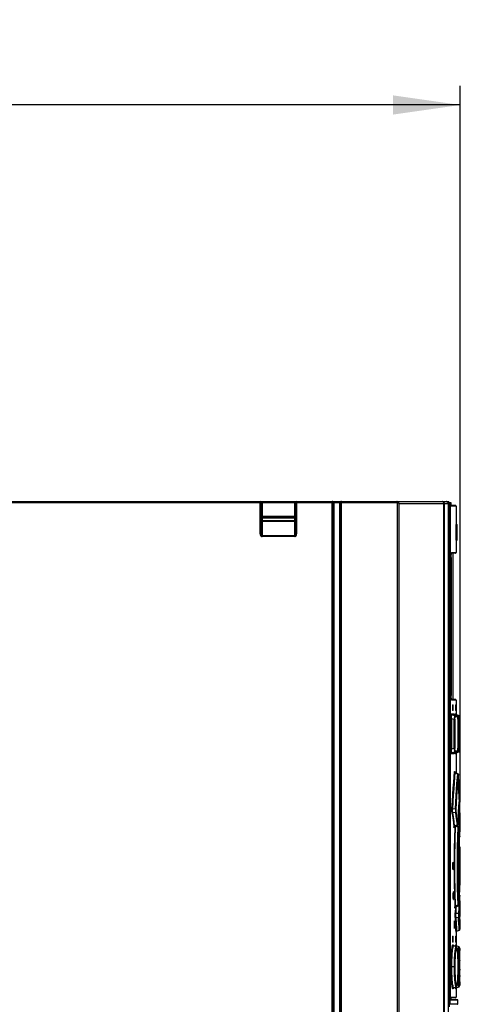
# Model space of a CAD drawing. Extents: x 0 to 420, y 0 to 297.
# Tile 14 of 37: x 175 to 198, y 184 to 236. Entities that reach past the tile are written whole.
import ezdxf

# ---------------------------------------------------------------- set-up
doc = ezdxf.new("R2010")
doc.units = 0
doc.header["$LTSCALE"] = 23.1
doc.layers.get('0').update_dxf_attribs({"linetype": 'CONTINUOUS'})
doc.styles.get("Standard").update_dxf_attribs({"font": 'txt', "width": 0.8})
doc.dimstyles.get("Standard").update_dxf_attribs({"dimtxt": 2.5, "dimasz": 2.5, "dimexe": 1.25, "dimexo": 0.625, "dimtad": 1, "dimcen": 2.5, "dimazin": 3, "dimtfac": 1, "dimtmove": 0, "dimatfit": 3})

# ---------------------------------------------------------------- blocks, each defined once
blk = doc.blocks.new('_FILLED')
at = {"color": 0, "linetype": 'BYBLOCK'}
blk.add_solid([(0, 0), (-1, 0.143), (-1, -0.143)], dxfattribs=at)
blk = doc.blocks.new('*D9')
at = {"color": 2, "linetype": 'CONTINUOUS'}
for p, q in [((148.196, 217.892), (148.196, 232.137)), ((197.796, 194.867), (197.796, 232.137)), ((148.196, 231.137), (172.996, 231.137)), ((197.796, 231.137), (172.996, 231.137))]:
    blk.add_line(p, q, dxfattribs=at)
at = {"color": 2, "linetype": 'CONTINUOUS', "xscale": 3.5, "yscale": 3.5, "zscale": 3.5, "rotation": 180}
blk.add_blockref('_FILLED', (148.196, 231.137), dxfattribs=at)
at = {"color": 2, "linetype": 'CONTINUOUS', "xscale": 3.5, "yscale": 3.5, "zscale": 3.5}
blk.add_blockref('_FILLED', (197.796, 231.137), dxfattribs=at)
at = {"color": 5, "linetype": 'CONTINUOUS', "width": 0.8}
blk.add_text('248', height=3.5, dxfattribs=at).set_placement((167.889, 232.012))

msp = doc.modelspace()

# ---------------------------------------------------------------- linework, layer by layer
at = {"color": 7, "linetype": 'CONTINUOUS'}
for p, q in [((148.95, 210.507), (197.195, 210.507)), ((197.195, 210.467), (197.195, 210.507)), ((187.436, 208.828), (187.436, 210.457)), ((189.236, 210.457), (189.236, 208.828)), ((191.176, 140.557), (191.176, 210.457)), ((191.576, 210.457), (191.576, 140.557)), ((196.946, 141.028), (196.946, 210.407)), ((197.173, 210.407), (197.173, 141.028)), ((197.195, 210.467), (197.308, 210.467)), ((197.241, 184.225), (197.241, 210.467)), ((197.285, 184.577), (197.285, 210.467)), ((197.538, 210.307), (197.285, 210.307)), ((197.308, 210.467), (197.308, 210.307)), ((197.578, 210.267), (197.578, 209.307)), ((189.186, 209.707), (187.486, 209.707)), ((197.57, 209.307), (197.57, 208.507)), ((197.57, 209.307), (197.628, 209.307)), ((197.628, 208.507), (197.628, 209.307)), ((197.57, 208.507), (197.628, 208.507)), ((197.578, 208.507), (197.578, 207.857)), ((197.324, 207.597), (197.324, 200.418)), ((197.538, 207.817), (197.336, 207.817)), ((197.428, 200.217), (197.428, 207.817)), ((197.538, 200.217), (197.336, 200.217)), ((197.384, 199.897), (197.384, 199.677)), ((197.388, 199.937), (197.421, 199.937)), ((197.404, 199.897), (197.404, 199.677)), ((197.424, 199.677), (197.424, 199.897)), ((197.552, 199.897), (197.552, 199.677)), ((197.553, 199.937), (197.564, 199.937)), ((197.565, 199.677), (197.565, 199.897)), ((197.578, 200.177), (197.578, 199.451)), ((197.366, 199.413), (197.508, 199.413)), ((197.492, 199.369), (197.366, 199.413)), ((197.421, 199.637), (197.388, 199.637)), ((197.474, 199.447), (197.474, 199.447)), ((197.627, 199.368), (197.508, 199.413)), ((197.564, 199.637), (197.553, 199.637)), ((197.568, 199.413), (197.615, 199.413)), ((197.691, 199.369), (197.568, 199.413)), ((197.735, 199.369), (197.615, 199.413)), ((197.775, 199.302), (197.775, 199.307)), ((197.775, 199.296), (197.775, 199.302)), ((197.775, 199.285), (197.775, 199.296)), ((197.776, 199.264), (197.775, 199.285)), ((197.776, 199.215), (197.776, 199.264)), ((197.674, 199.184), (197.674, 197.677)), ((197.776, 199.215), (197.776, 197.674)), ((197.366, 197.442), (197.492, 197.486)), ((197.508, 197.442), (197.366, 197.442)), ((197.474, 197.408), (197.474, 197.407)), ((197.627, 197.486), (197.508, 197.442)), ((197.568, 197.442), (197.691, 197.486)), ((197.615, 197.442), (197.568, 197.442)), ((197.576, 197.392), (197.576, 197.394)), ((197.578, 197.403), (197.578, 196.397)), ((197.611, 197.44), (197.615, 197.442)), ((197.735, 197.486), (197.615, 197.442)), ((197.775, 197.549), (197.775, 197.559)), ((197.776, 197.61), (197.776, 197.674)), ((197.776, 197.58), (197.776, 197.61)), ((197.67, 196.35), (197.536, 196.419)), ((197.705, 196.266), (197.705, 196.273)), ((197.716, 195.882), (197.705, 196.266)), ((197.726, 195.494), (197.716, 195.882)), ((197.735, 195.116), (197.726, 195.494)), ((197.738, 194.889), (197.727, 194.893)), ((197.734, 195.014), (197.735, 195.025)), ((197.734, 195.01), (197.734, 195.014)), ((197.735, 195.099), (197.735, 195.116)), ((197.778, 194.326), (197.778, 194.829)), ((197.501, 193.61), (197.634, 193.675)), ((197.689, 193.613), (197.603, 193.66)), ((197.67, 193.749), (197.671, 193.756)), ((197.671, 193.756), (197.671, 193.766)), ((197.776, 193.856), (197.776, 193.827)), ((197.776, 193.787), (197.778, 193.787)), ((197.778, 193.787), (197.778, 193.362)), ((197.722, 193.545), (197.721, 193.556)), ((197.722, 193.539), (197.722, 193.545)), ((197.735, 193.227), (197.722, 193.539)), ((197.747, 192.905), (197.735, 193.227)), ((197.77, 193.089), (197.775, 193.274)), ((197.77, 193.086), (197.77, 193.089)), ((197.77, 193.084), (197.77, 193.087)), ((197.775, 193.269), (197.778, 193.36)), ((197.756, 192.589), (197.747, 192.905)), ((197.757, 192.577), (197.756, 192.589)), ((197.769, 193.082), (197.77, 193.085)), ((197.769, 193.08), (197.769, 193.083)), ((197.769, 193.076), (197.769, 193.078)), ((197.753, 192.251), (197.757, 192.511)), ((197.778, 192.533), (197.778, 190.562)), ((197.412, 191.747), (197.41, 191.744)), ((197.713, 191.65), (197.713, 191.445)), ((197.733, 192.007), (197.733, 192.026)), ((197.733, 191.087), (197.733, 192.007)), ((197.733, 191.069), (197.733, 191.087)), ((197.434, 190.206), (197.431, 190.203)), ((197.756, 190.507), (197.757, 190.518)), ((197.756, 190.504), (197.756, 190.507)), ((197.722, 189.555), (197.735, 189.868)), ((197.77, 190.008), (197.77, 190.01)), ((197.77, 190.002), (197.77, 190.008)), ((197.778, 189.734), (197.77, 190.002)), ((197.77, 189.99), (197.77, 190.002)), ((197.778, 189.732), (197.778, 189.307)), ((197.551, 189.406), (197.689, 189.481)), ((197.776, 189.307), (197.778, 189.307)), ((197.776, 189.307), (197.776, 189.302)), ((197.776, 189.267), (197.776, 189.239)), ((197.778, 188.767), (197.777, 188.932)), ((197.778, 188.767), (197.778, 188.265)), ((197.578, 188.105), (197.578, 187.406)), ((197.617, 188.162), (197.738, 188.206)), ((197.394, 187.857), (197.394, 187.637)), ((197.398, 187.897), (197.43, 187.897)), ((197.43, 187.597), (197.398, 187.597)), ((197.413, 187.857), (197.413, 187.637)), ((197.433, 187.637), (197.433, 187.857)), ((197.552, 187.857), (197.552, 187.637)), ((197.554, 187.897), (197.564, 187.897)), ((197.564, 187.597), (197.554, 187.597)), ((197.565, 187.637), (197.565, 187.857)), ((197.577, 187.348), (197.456, 187.392)), ((197.72, 187.349), (197.599, 187.393)), ((197.769, 187.19), (197.768, 187.215)), ((197.77, 187.161), (197.769, 187.19)), ((197.771, 187.127), (197.77, 187.161)), ((197.772, 187.066), (197.771, 187.127)), ((197.773, 186.993), (197.772, 187.066)), ((197.774, 186.872), (197.773, 186.993)), ((197.678, 186.653), (197.675, 186.754)), ((197.68, 186.543), (197.678, 186.653)), ((197.681, 186.423), (197.68, 186.543)), ((197.776, 186.639), (197.774, 186.872)), ((197.776, 186.139), (197.776, 186.639)), ((197.678, 185.96), (197.68, 186.071)), ((197.68, 186.071), (197.681, 186.191)), ((197.681, 186.307), (197.681, 186.423)), ((197.681, 186.191), (197.681, 186.307)), ((197.775, 185.801), (197.776, 186.139)), ((197.769, 185.436), (197.77, 185.463)), ((197.769, 185.413), (197.769, 185.436)), ((197.77, 185.463), (197.771, 185.51)), ((197.771, 185.51), (197.772, 185.567)), ((197.772, 185.567), (197.774, 185.658)), ((197.774, 185.658), (197.775, 185.801)), ((197.456, 185.222), (197.577, 185.266)), ((197.578, 185.208), (197.578, 184.727)), ((197.599, 185.222), (197.72, 185.266)), ((197.538, 184.687), (197.285, 184.687)), ((197.65, 184.597), (197.285, 184.597)), ((197.308, 184.687), (197.308, 184.597)), ((197.67, 184.377), (197.67, 184.577))]:
    msp.add_line(p, q, dxfattribs=at)
at = {"color": 9, "linetype": 'CONTINUOUS'}
for p, q in [((187.386, 208.828), (187.386, 210.507)), ((187.486, 210.507), (187.486, 208.687)), ((189.186, 208.687), (189.186, 210.507)), ((189.286, 210.507), (189.286, 208.828)), ((191.126, 140.507), (191.126, 210.507)), ((191.144, 210.506), (191.126, 210.507)), ((191.161, 210.504), (191.144, 210.506)), ((191.176, 210.501), (191.161, 210.504)), ((191.591, 210.504), (191.576, 210.501)), ((191.608, 210.506), (191.591, 210.504)), ((191.626, 210.507), (191.608, 210.506)), ((191.626, 140.507), (191.626, 210.507)), ((194.497, 210.457), (194.497, 210.507)), ((194.508, 210.456), (194.519, 210.505)), ((196.867, 210.506), (196.851, 210.507)), ((197.136, 210.484), (197.136, 210.507)), ((197.184, 141.028), (197.184, 210.507)), ((148.95, 210.457), (194.497, 210.457)), ((191.226, 210.457), (191.226, 140.557)), ((191.526, 140.557), (191.526, 210.457)), ((194.508, 210.456), (194.508, 141.049)), ((194.606, 210.407), (194.606, 141.028)), ((194.606, 210.407), (197.172, 210.407)), ((196.946, 210.407), (196.946, 210.407)), ((196.957, 210.422), (196.958, 210.407)), ((196.958, 210.407), (196.958, 141.028)), ((197.171, 210.423), (197.172, 210.407)), ((197.258, 210.467), (197.258, 184.377)), ((197.578, 210.267), (197.285, 210.267)), ((197.288, 210.467), (197.288, 210.307)), ((187.436, 209.757), (189.236, 209.757)), ((187.436, 209.657), (189.236, 209.657)), ((187.436, 209.528), (189.236, 209.528)), ((187.486, 209.493), (189.186, 209.493)), ((197.621, 209.307), (197.621, 208.507)), ((187.386, 208.828), (187.436, 208.828)), ((189.186, 208.722), (187.486, 208.722)), ((189.186, 208.687), (187.486, 208.687)), ((189.236, 208.828), (189.286, 208.828)), ((197.324, 207.597), (197.325, 207.633)), ((197.324, 207.597), (197.324, 207.597)), ((197.325, 207.677), (197.327, 207.705)), ((197.325, 207.648), (197.325, 207.677)), ((197.327, 207.718), (197.328, 207.733)), ((197.328, 207.733), (197.329, 207.75)), ((197.329, 207.75), (197.331, 207.772)), ((197.332, 207.781), (197.333, 207.789)), ((197.333, 207.789), (197.334, 207.808)), ((197.343, 207.837), (197.34, 207.834)), ((197.348, 207.857), (197.343, 207.837)), ((197.348, 207.857), (197.578, 207.857)), ((197.324, 200.421), (197.324, 200.437)), ((197.324, 200.437), (197.324, 200.437)), ((197.324, 200.418), (197.324, 200.421)), ((197.325, 200.358), (197.325, 200.385)), ((197.326, 200.343), (197.325, 200.358)), ((197.327, 200.327), (197.326, 200.343)), ((197.329, 200.285), (197.327, 200.314)), ((197.33, 200.269), (197.329, 200.285)), ((197.331, 200.258), (197.33, 200.269)), ((197.334, 200.227), (197.332, 200.249)), ((197.337, 200.215), (197.334, 200.227)), ((197.341, 200.19), (197.338, 200.21)), ((197.34, 200.2), (197.343, 200.197)), ((197.348, 200.177), (197.341, 200.19)), ((197.343, 200.197), (197.348, 200.177)), ((197.578, 200.177), (197.348, 200.177)), ((197.424, 199.897), (197.404, 199.897)), ((197.565, 199.897), (197.552, 199.897)), ((197.303, 199.233), (197.303, 197.621)), ((197.303, 199.233), (197.342, 199.233)), ((197.327, 199.469), (197.468, 199.469)), ((197.342, 199.233), (197.342, 197.621)), ((197.342, 199.233), (197.48, 199.185)), ((197.404, 199.677), (197.424, 199.677)), ((197.468, 199.469), (197.473, 199.445)), ((197.468, 199.469), (197.473, 199.457)), ((197.473, 199.457), (197.475, 199.445)), ((197.473, 199.445), (197.487, 199.426)), ((197.487, 199.426), (197.508, 199.413)), ((197.626, 199.369), (197.492, 199.369)), ((197.508, 199.413), (197.508, 199.413)), ((197.528, 199.469), (197.575, 199.469)), ((197.666, 199.312), (197.532, 199.312)), ((197.552, 199.677), (197.565, 199.677)), ((197.575, 199.469), (197.576, 199.457)), ((197.575, 199.469), (197.58, 199.445)), ((197.58, 199.445), (197.594, 199.426)), ((197.594, 199.426), (197.615, 199.413)), ((197.615, 199.413), (197.615, 199.413)), ((197.627, 199.369), (197.626, 199.369)), ((197.735, 199.369), (197.691, 199.369)), ((197.775, 199.312), (197.73, 199.312)), ((197.735, 199.369), (197.735, 199.369)), ((197.77, 199.336), (197.775, 199.312)), ((197.775, 199.293), (197.775, 199.289)), ((197.776, 199.232), (197.776, 199.215)), ((197.48, 197.669), (197.48, 199.185)), ((197.48, 199.185), (197.519, 199.185)), ((197.519, 199.185), (197.519, 197.669)), ((197.674, 199.201), (197.674, 199.178)), ((197.674, 199.187), (197.685, 199.183)), ((197.674, 199.178), (197.674, 199.178)), ((197.685, 197.672), (197.685, 199.183)), ((197.685, 199.183), (197.725, 199.183)), ((197.725, 199.183), (197.725, 197.672)), ((197.342, 197.621), (197.303, 197.621)), ((197.468, 197.385), (197.327, 197.385)), ((197.48, 197.669), (197.342, 197.621)), ((197.473, 197.409), (197.468, 197.385)), ((197.487, 197.429), (197.473, 197.409)), ((197.519, 197.669), (197.48, 197.669)), ((197.508, 197.442), (197.487, 197.429)), ((197.492, 197.486), (197.626, 197.486)), ((197.508, 197.442), (197.508, 197.442)), ((197.575, 197.385), (197.528, 197.385)), ((197.532, 197.542), (197.666, 197.542)), ((197.58, 197.409), (197.575, 197.385)), ((197.576, 197.397), (197.575, 197.385)), ((197.615, 197.442), (197.615, 197.442)), ((197.626, 197.486), (197.627, 197.486)), ((197.674, 197.677), (197.674, 197.677)), ((197.685, 197.672), (197.674, 197.668)), ((197.725, 197.672), (197.685, 197.672)), ((197.691, 197.486), (197.735, 197.486)), ((197.73, 197.542), (197.775, 197.542)), ((197.756, 197.499), (197.735, 197.486)), ((197.735, 197.486), (197.735, 197.486)), ((197.77, 197.519), (197.756, 197.499)), ((197.775, 197.542), (197.77, 197.519)), ((197.776, 197.579), (197.775, 197.562)), ((197.776, 197.621), (197.776, 197.61)), ((197.537, 196.396), (197.661, 196.333)), ((197.622, 195.845), (197.661, 196.333)), ((197.705, 196.258), (197.705, 196.273)), ((197.705, 196.258), (197.705, 196.259)), ((197.578, 195.216), (197.622, 195.845)), ((197.538, 194.532), (197.578, 195.216)), ((197.726, 195.496), (197.726, 195.494)), ((197.714, 194.667), (197.691, 194.219)), ((197.711, 194.375), (197.725, 194.639)), ((197.734, 195.01), (197.714, 194.667)), ((197.725, 194.639), (197.737, 194.861)), ((197.734, 195.014), (197.734, 195.01)), ((197.734, 195.014), (197.734, 195.014)), ((197.735, 195.117), (197.735, 195.116)), ((197.735, 195.117), (197.735, 195.116)), ((197.737, 194.861), (197.738, 194.889)), ((197.764, 194.588), (197.776, 194.805)), ((197.776, 194.805), (197.778, 194.832)), ((197.538, 194.532), (197.403, 194.515)), ((197.409, 194.337), (197.541, 194.353)), ((197.611, 194.18), (197.58, 194.401)), ((197.691, 194.219), (197.671, 193.766)), ((197.703, 194.211), (197.69, 194.211)), ((197.703, 194.211), (197.711, 194.375)), ((197.743, 194.166), (197.751, 194.328)), ((197.751, 194.328), (197.764, 194.588)), ((197.477, 193.649), (197.475, 193.602)), ((197.625, 193.691), (197.501, 193.63)), ((197.552, 193.635), (197.677, 193.564)), ((197.671, 193.766), (197.67, 193.743)), ((197.671, 193.763), (197.671, 193.766)), ((197.682, 194.016), (197.703, 194.015)), ((197.717, 193.531), (197.718, 193.552)), ((197.721, 193.555), (197.722, 193.537)), ((197.722, 193.537), (197.722, 193.539)), ((197.735, 193.227), (197.735, 193.221)), ((197.77, 193.093), (197.77, 193.094)), ((197.77, 193.085), (197.77, 193.094)), ((197.778, 193.354), (197.777, 193.337)), ((197.778, 193.362), (197.778, 193.36)), ((197.747, 192.905), (197.747, 192.905)), ((197.756, 192.591), (197.756, 192.589)), ((197.753, 192.251), (197.753, 192.223)), ((197.757, 192.496), (197.757, 192.499)), ((197.757, 192.496), (197.757, 192.495)), ((197.771, 192.005), (197.773, 192.201)), ((197.773, 192.201), (197.776, 192.42)), ((197.776, 192.42), (197.778, 192.532)), ((197.733, 192.007), (197.729, 192.007)), ((197.769, 191.547), (197.77, 191.782)), ((197.77, 191.782), (197.771, 192.005)), ((197.729, 191.087), (197.733, 191.087)), ((197.749, 191.547), (197.769, 191.547)), ((197.749, 191.26), (197.749, 191.237)), ((197.77, 191.313), (197.769, 191.547)), ((197.771, 191.09), (197.77, 191.313)), ((197.773, 190.894), (197.771, 191.09)), ((197.757, 190.584), (197.757, 190.599)), ((197.757, 190.599), (197.757, 190.598)), ((197.775, 190.737), (197.773, 190.894)), ((197.778, 190.562), (197.775, 190.737)), ((197.756, 190.505), (197.747, 190.189)), ((197.756, 190.505), (197.756, 190.507)), ((197.756, 190.505), (197.756, 190.504)), ((197.677, 189.53), (197.552, 189.46)), ((197.677, 189.53), (197.665, 189.94)), ((197.717, 189.515), (197.713, 189.396)), ((197.718, 189.543), (197.717, 189.564)), ((197.722, 189.558), (197.721, 189.539)), ((197.722, 189.555), (197.722, 189.558)), ((197.735, 189.873), (197.735, 189.868)), ((197.769, 190.007), (197.768, 189.99)), ((197.769, 190.011), (197.769, 190.007)), ((197.77, 190), (197.77, 190.01)), ((197.77, 190), (197.77, 190.002)), ((197.778, 189.734), (197.778, 189.732)), ((197.515, 189.383), (197.512, 189.425)), ((197.547, 189.404), (197.537, 189.115)), ((197.703, 189.08), (197.577, 189.075)), ((197.713, 189.396), (197.703, 189.08)), ((197.577, 188.881), (197.703, 188.884)), ((197.751, 188.768), (197.743, 188.928)), ((197.758, 188.627), (197.751, 188.768)), ((197.769, 188.411), (197.758, 188.627)), ((197.617, 188.162), (197.608, 188.308)), ((197.738, 188.206), (197.73, 188.357)), ((197.778, 188.262), (197.769, 188.411)), ((197.433, 187.857), (197.413, 187.857)), ((197.413, 187.637), (197.433, 187.637)), ((197.565, 187.857), (197.552, 187.857)), ((197.552, 187.637), (197.565, 187.637)), ((197.429, 187.432), (197.437, 187.404)), ((197.564, 187.432), (197.565, 187.427)), ((197.589, 187.342), (197.59, 187.351)), ((197.771, 187.127), (197.771, 187.117)), ((197.674, 186.764), (197.675, 186.754)), ((197.679, 186.599), (197.679, 186.541)), ((197.776, 186.655), (197.776, 186.639)), ((197.53, 186.307), (197.315, 186.307)), ((197.679, 186.015), (197.677, 185.958)), ((197.679, 186.072), (197.68, 186.071)), ((197.681, 186.424), (197.681, 186.423)), ((197.681, 186.359), (197.681, 186.307)), ((197.726, 186.307), (197.681, 186.307)), ((197.681, 186.191), (197.681, 186.189)), ((197.776, 186.189), (197.776, 186.139)), ((197.675, 185.86), (197.674, 185.85)), ((197.771, 185.496), (197.77, 185.463)), ((197.772, 185.528), (197.771, 185.51)), ((197.772, 185.569), (197.772, 185.567)), ((197.775, 185.849), (197.775, 185.801)), ((197.589, 185.267), (197.589, 185.272)), ((197.285, 184.727), (197.578, 184.727)), ((197.67, 184.577), (197.285, 184.577)), ((197.288, 184.687), (197.288, 184.597)), ((197.258, 184.377), (197.67, 184.377))]:
    msp.add_line(p, q, dxfattribs=at)
for points in [[(191.226, 210.457), (191.225, 210.462), (191.224, 210.467), (191.221, 210.472), (191.217, 210.478), (191.212, 210.483), (191.205, 210.488), (191.197, 210.493), (191.187, 210.497), (191.176, 210.501)], [(191.576, 210.501), (191.565, 210.497), (191.555, 210.493), (191.547, 210.488), (191.54, 210.483), (191.535, 210.478), (191.531, 210.472), (191.528, 210.467), (191.526, 210.462), (191.526, 210.457)], [(194.519, 210.505), (194.508, 210.507), (194.497, 210.507)], [(194.606, 210.407), (194.603, 210.423), (194.597, 210.438), (194.59, 210.453), (194.581, 210.466), (194.57, 210.477), (194.558, 210.487), (194.546, 210.495), (194.532, 210.501), (194.519, 210.505)], [(196.854, 210.507), (196.872, 210.506), (196.888, 210.502), (196.904, 210.495), (196.918, 210.486), (196.93, 210.476), (196.94, 210.464), (196.948, 210.45), (196.954, 210.436), (196.957, 210.422)], [(196.942, 210.436), (196.937, 210.45), (196.93, 210.463), (196.92, 210.475), (196.909, 210.486), (196.897, 210.495), (196.882, 210.502), (196.867, 210.506)], [(197.072, 210.507), (197.088, 210.506), (197.103, 210.502), (197.118, 210.496), (197.131, 210.488), (197.143, 210.478), (197.153, 210.466), (197.162, 210.453), (197.168, 210.438), (197.171, 210.423)], [(194.508, 210.456), (194.502, 210.457), (194.497, 210.457)], [(194.606, 210.407), (194.601, 210.415), (194.594, 210.423), (194.585, 210.43), (194.574, 210.436), (194.562, 210.442), (194.55, 210.447), (194.536, 210.451), (194.522, 210.454), (194.508, 210.456)], [(196.946, 210.407), (196.945, 210.422), (196.942, 210.436)], [(187.486, 209.493), (187.476, 209.493), (187.467, 209.495), (187.458, 209.499), (187.451, 209.503), (187.444, 209.508), (187.44, 209.514), (187.437, 209.521), (187.436, 209.528)], [(189.236, 209.528), (189.235, 209.521), (189.232, 209.514), (189.228, 209.508), (189.221, 209.503), (189.214, 209.499), (189.205, 209.495), (189.196, 209.493), (189.186, 209.493)], [(187.386, 208.828), (187.388, 208.802), (187.392, 208.778), (187.4, 208.757), (187.409, 208.738), (187.419, 208.723), (187.43, 208.71), (187.442, 208.701), (187.454, 208.694), (187.465, 208.69), (187.476, 208.687), (187.486, 208.687)], [(187.436, 208.828), (187.437, 208.809), (187.439, 208.791), (187.443, 208.774), (187.447, 208.761), (187.453, 208.749), (187.458, 208.74), (187.464, 208.733), (187.47, 208.728), (187.475, 208.724), (187.481, 208.722), (187.486, 208.722)], [(189.186, 208.722), (189.191, 208.722), (189.196, 208.724), (189.202, 208.728), (189.208, 208.733), (189.214, 208.74), (189.219, 208.749), (189.225, 208.761), (189.229, 208.774), (189.233, 208.791), (189.235, 208.809), (189.236, 208.828)], [(189.186, 208.687), (189.196, 208.687), (189.207, 208.69), (189.218, 208.694), (189.23, 208.701), (189.241, 208.71), (189.253, 208.723), (189.263, 208.738), (189.272, 208.757), (189.28, 208.778), (189.284, 208.802), (189.286, 208.828)], [(197.334, 207.808), (197.341, 207.845), (197.348, 207.857)], [(197.303, 199.233), (197.304, 199.31), (197.308, 199.375), (197.313, 199.426), (197.319, 199.458), (197.327, 199.469)], [(197.366, 199.413), (197.346, 199.426), (197.332, 199.445), (197.327, 199.469)], [(197.342, 199.233), (197.34, 199.267), (197.339, 199.298), (197.34, 199.327), (197.341, 199.351), (197.344, 199.372), (197.348, 199.39), (197.353, 199.403), (197.359, 199.411), (197.366, 199.413)], [(197.492, 199.369), (197.493, 199.357), (197.491, 199.331), (197.488, 199.29), (197.485, 199.241), (197.48, 199.185)], [(197.532, 199.312), (197.527, 199.336), (197.513, 199.356), (197.492, 199.369)], [(197.519, 199.185), (197.52, 199.236), (197.523, 199.276), (197.527, 199.302), (197.532, 199.312)], [(197.521, 199.408), (197.522, 199.425), (197.525, 199.458), (197.528, 199.469)], [(197.568, 199.413), (197.547, 199.425), (197.533, 199.445), (197.528, 199.469)], [(197.558, 199.394), (197.56, 199.406), (197.568, 199.413)], [(197.626, 199.369), (197.647, 199.356), (197.661, 199.336), (197.666, 199.312)], [(197.666, 199.312), (197.669, 199.302), (197.672, 199.274), (197.673, 199.231), (197.674, 199.216)], [(197.691, 199.369), (197.693, 199.358), (197.694, 199.331), (197.693, 199.29), (197.69, 199.24), (197.685, 199.183)], [(197.73, 199.312), (197.725, 199.336), (197.712, 199.356), (197.691, 199.369)], [(197.725, 199.183), (197.725, 199.235), (197.726, 199.276), (197.728, 199.303), (197.73, 199.312)], [(197.735, 199.369), (197.756, 199.356), (197.77, 199.336)], [(197.775, 199.312), (197.775, 199.302), (197.775, 199.296)], [(197.776, 199.275), (197.776, 199.274), (197.776, 199.264)], [(197.327, 197.385), (197.319, 197.397), (197.313, 197.431), (197.308, 197.483), (197.304, 197.548), (197.303, 197.621)], [(197.327, 197.385), (197.332, 197.409), (197.345, 197.429), (197.366, 197.442)], [(197.366, 197.442), (197.359, 197.444), (197.353, 197.452), (197.348, 197.465), (197.344, 197.482), (197.341, 197.503), (197.34, 197.528), (197.339, 197.556), (197.34, 197.587), (197.342, 197.621)], [(197.475, 197.409), (197.473, 197.397), (197.468, 197.385)], [(197.48, 197.669), (197.485, 197.612), (197.489, 197.562), (197.491, 197.523), (197.493, 197.497), (197.492, 197.486)], [(197.492, 197.486), (197.513, 197.499), (197.527, 197.518), (197.532, 197.542)], [(197.532, 197.542), (197.526, 197.553), (197.522, 197.58), (197.52, 197.62), (197.519, 197.669)], [(197.528, 197.385), (197.525, 197.397), (197.522, 197.431), (197.521, 197.447)], [(197.528, 197.385), (197.533, 197.409), (197.547, 197.429), (197.568, 197.442)], [(197.568, 197.442), (197.56, 197.45), (197.558, 197.46)], [(197.615, 197.442), (197.594, 197.429), (197.58, 197.409)], [(197.666, 197.542), (197.661, 197.519), (197.647, 197.499), (197.626, 197.486)], [(197.674, 197.677), (197.673, 197.623), (197.672, 197.58), (197.669, 197.552), (197.666, 197.542)], [(197.685, 197.672), (197.69, 197.614), (197.693, 197.563), (197.694, 197.523), (197.693, 197.496), (197.691, 197.486)], [(197.691, 197.486), (197.711, 197.498), (197.725, 197.518), (197.73, 197.542)], [(197.73, 197.542), (197.728, 197.552), (197.726, 197.58), (197.725, 197.621), (197.725, 197.672)], [(197.775, 197.559), (197.775, 197.552), (197.775, 197.542)], [(197.364, 194.543), (197.385, 194.918), (197.407, 195.273), (197.431, 195.606), (197.454, 195.913), (197.476, 196.193), (197.498, 196.444)], [(197.403, 194.515), (197.424, 194.887), (197.447, 195.238), (197.47, 195.567), (197.493, 195.871), (197.516, 196.148), (197.537, 196.396)], [(197.498, 196.444), (197.501, 196.467), (197.504, 196.471), (197.507, 196.455)], [(197.498, 196.444), (197.503, 196.424), (197.517, 196.407), (197.537, 196.396)], [(197.507, 196.455), (197.509, 196.422), (197.511, 196.373)], [(197.537, 196.396), (197.535, 196.415), (197.536, 196.419)], [(197.578, 194.503), (197.617, 195.173), (197.661, 195.798), (197.7, 196.285)], [(197.67, 196.35), (197.668, 196.349), (197.661, 196.333)], [(197.661, 196.333), (197.681, 196.322), (197.694, 196.305), (197.7, 196.285)], [(197.705, 196.279), (197.704, 196.281), (197.703, 196.295), (197.701, 196.296), (197.7, 196.285)], [(197.736, 195.086), (197.735, 195.088), (197.735, 195.099)], [(197.735, 195.048), (197.735, 195.06), (197.735, 195.06)], [(197.735, 195.025), (197.735, 195.034), (197.735, 195.036)], [(197.369, 194.289), (197.365, 194.328), (197.362, 194.376), (197.361, 194.432), (197.361, 194.489), (197.364, 194.543)], [(197.403, 194.515), (197.383, 194.522), (197.369, 194.532), (197.364, 194.543)], [(197.369, 194.289), (197.375, 194.308), (197.388, 194.325), (197.409, 194.337)], [(197.369, 194.289), (197.403, 194.053), (197.434, 193.817), (197.462, 193.582)], [(197.409, 194.337), (197.403, 194.351), (197.399, 194.368), (197.396, 194.386), (197.394, 194.406), (197.394, 194.426), (197.394, 194.447), (197.396, 194.469), (197.399, 194.492), (197.403, 194.515)], [(197.501, 193.63), (197.473, 193.866), (197.442, 194.101), (197.409, 194.337)], [(197.538, 194.532), (197.542, 194.483), (197.544, 194.433), (197.544, 194.388), (197.541, 194.353)], [(197.578, 194.503), (197.572, 194.515), (197.558, 194.525), (197.538, 194.532)], [(197.541, 194.353), (197.56, 194.364), (197.574, 194.381), (197.58, 194.401)], [(197.541, 194.353), (197.571, 194.132), (197.6, 193.912), (197.625, 193.691)], [(197.58, 194.401), (197.578, 194.421), (197.577, 194.447), (197.577, 194.475), (197.578, 194.503)], [(197.664, 193.739), (197.639, 193.96), (197.611, 194.18)], [(197.743, 194.166), (197.738, 194.185), (197.724, 194.201), (197.703, 194.211)], [(197.703, 194.211), (197.709, 194.167), (197.711, 194.115), (197.709, 194.062), (197.703, 194.015)], [(197.743, 194.054), (197.742, 194.082), (197.742, 194.113), (197.742, 194.142), (197.743, 194.166)], [(197.501, 193.63), (197.481, 193.619), (197.467, 193.602), (197.462, 193.582)], [(197.475, 193.602), (197.472, 193.571), (197.469, 193.557), (197.465, 193.561), (197.462, 193.582)], [(197.51, 193.615), (197.504, 193.423), (197.495, 193.161), (197.488, 192.885), (197.482, 192.598), (197.477, 192.304), (197.474, 192.004), (197.472, 191.701), (197.472, 191.396), (197.474, 191.091), (197.477, 190.791), (197.482, 190.497), (197.488, 190.211), (197.495, 189.935), (197.504, 189.672), (197.512, 189.425)], [(197.501, 193.61), (197.5, 193.612), (197.501, 193.63)], [(197.552, 189.46), (197.543, 189.703), (197.535, 189.962), (197.527, 190.233), (197.521, 190.514), (197.517, 190.803), (197.513, 191.098), (197.512, 191.396), (197.512, 191.696), (197.513, 191.995), (197.517, 192.29), (197.521, 192.579), (197.527, 192.861), (197.535, 193.133), (197.543, 193.392), (197.552, 193.635)], [(197.664, 193.739), (197.659, 193.72), (197.646, 193.703), (197.625, 193.691)], [(197.625, 193.691), (197.632, 193.676), (197.634, 193.675)], [(197.67, 193.743), (197.668, 193.731), (197.666, 193.73), (197.664, 193.739)], [(197.689, 193.613), (197.688, 193.613), (197.685, 193.598), (197.677, 193.564)], [(197.703, 194.015), (197.723, 194.024), (197.737, 194.038), (197.743, 194.054)], [(197.703, 194.015), (197.713, 193.698), (197.717, 193.579)], [(197.768, 193.105), (197.761, 193.421), (197.753, 193.738), (197.743, 194.054)], [(197.65, 192.519), (197.662, 193.073), (197.677, 193.564)], [(197.677, 193.564), (197.697, 193.556), (197.711, 193.545), (197.717, 193.531)], [(197.717, 189.564), (197.704, 189.979), (197.693, 190.431), (197.685, 190.94), (197.682, 191.448), (197.683, 191.975), (197.69, 192.493), (197.702, 193.041), (197.717, 193.531)], [(197.718, 193.552), (197.719, 193.561), (197.721, 193.555)], [(197.768, 193.105), (197.763, 193.088), (197.75, 193.074), (197.741, 193.071)], [(197.768, 193.105), (197.769, 193.087), (197.769, 193.083)], [(197.665, 189.94), (197.654, 190.392), (197.646, 190.914), (197.642, 191.438), (197.644, 191.984), (197.65, 192.519)], [(197.757, 192.552), (197.757, 192.562), (197.757, 192.565)], [(197.757, 192.525), (197.757, 192.528), (197.757, 192.538)], [(197.757, 190.531), (197.757, 190.533), (197.757, 190.568), (197.757, 190.571)], [(197.741, 190.024), (197.749, 190.02), (197.763, 190.007), (197.768, 189.99)], [(197.717, 189.564), (197.711, 189.55), (197.697, 189.538), (197.677, 189.53)], [(197.677, 189.53), (197.684, 189.501), (197.688, 189.485), (197.689, 189.481)], [(197.721, 189.539), (197.719, 189.534), (197.718, 189.543)], [(197.743, 189.04), (197.753, 189.357), (197.761, 189.673), (197.768, 189.99)], [(197.552, 189.46), (197.532, 189.452), (197.518, 189.439), (197.512, 189.425)], [(197.523, 189.373), (197.52, 189.354), (197.517, 189.358), (197.515, 189.383)], [(197.538, 188.837), (197.536, 188.886), (197.535, 188.943), (197.535, 189.005), (197.536, 189.063), (197.537, 189.115)], [(197.577, 189.075), (197.556, 189.084), (197.543, 189.098), (197.537, 189.115)], [(197.551, 189.406), (197.549, 189.407), (197.549, 189.413), (197.549, 189.423), (197.55, 189.439), (197.552, 189.46)], [(197.577, 188.881), (197.573, 188.899), (197.57, 188.92), (197.568, 188.942), (197.566, 188.964), (197.566, 188.986), (197.567, 189.009), (197.569, 189.031), (197.572, 189.054), (197.577, 189.075)], [(197.577, 189.075), (197.588, 189.412), (197.589, 189.427)], [(197.703, 189.08), (197.709, 189.032), (197.711, 188.978), (197.709, 188.926), (197.703, 188.884)], [(197.743, 189.04), (197.737, 189.057), (197.724, 189.07), (197.703, 189.08)], [(197.743, 188.928), (197.742, 188.954), (197.742, 188.983), (197.742, 189.013), (197.743, 189.04)], [(197.538, 188.837), (197.543, 188.855), (197.557, 188.87), (197.577, 188.881)], [(197.578, 188.106), (197.569, 188.253), (197.555, 188.503), (197.538, 188.837)], [(197.608, 188.308), (197.594, 188.553), (197.577, 188.881)], [(197.703, 188.884), (197.724, 188.894), (197.737, 188.909), (197.743, 188.928)], [(197.73, 188.357), (197.718, 188.576), (197.711, 188.72), (197.703, 188.884)], [(197.315, 186.307), (197.316, 186.438), (197.318, 186.567), (197.322, 186.694), (197.327, 186.816), (197.333, 186.932), (197.34, 187.039), (197.349, 187.136), (197.358, 187.221), (197.367, 187.295), (197.378, 187.355), (197.388, 187.401), (197.399, 187.432), (197.409, 187.447), (197.419, 187.447), (197.429, 187.432)], [(197.354, 186.307), (197.355, 186.434), (197.357, 186.558), (197.361, 186.678), (197.366, 186.793), (197.372, 186.903), (197.379, 187.004), (197.388, 187.096), (197.397, 187.178), (197.407, 187.247), (197.417, 187.304), (197.427, 187.347), (197.438, 187.377), (197.448, 187.391), (197.456, 187.392)], [(197.491, 186.307), (197.492, 186.433), (197.494, 186.556), (197.497, 186.675), (197.502, 186.79), (197.507, 186.898), (197.514, 186.997), (197.521, 187.086), (197.53, 187.163), (197.538, 187.228), (197.547, 187.28), (197.557, 187.318), (197.566, 187.341), (197.575, 187.349), (197.577, 187.348)], [(197.541, 186.764), (197.547, 186.865), (197.553, 186.96), (197.561, 187.044), (197.569, 187.117), (197.578, 187.179), (197.587, 187.228), (197.596, 187.263), (197.605, 187.285), (197.615, 187.292), (197.624, 187.285), (197.632, 187.264), (197.64, 187.229), (197.648, 187.179), (197.655, 187.117), (197.661, 187.044), (197.666, 186.96), (197.671, 186.866), (197.672, 186.845)], [(197.546, 187.359), (197.55, 187.401), (197.554, 187.432), (197.558, 187.447), (197.561, 187.447), (197.564, 187.432)], [(197.59, 187.351), (197.597, 187.391), (197.599, 187.393)], [(197.691, 186.791), (197.693, 186.899), (197.696, 186.998), (197.699, 187.087), (197.703, 187.164), (197.706, 187.229), (197.71, 187.281), (197.713, 187.318), (197.717, 187.341), (197.72, 187.349)], [(197.726, 186.307), (197.726, 186.425), (197.727, 186.542), (197.728, 186.656), (197.73, 186.765), (197.733, 186.867), (197.736, 186.961), (197.739, 187.045), (197.742, 187.118), (197.746, 187.18), (197.749, 187.229), (197.753, 187.264), (197.756, 187.285), (197.759, 187.292), (197.762, 187.285), (197.765, 187.264), (197.767, 187.229), (197.768, 187.215)], [(197.769, 187.203), (197.769, 187.179), (197.77, 187.161)], [(197.53, 186.307), (197.531, 186.425), (197.533, 186.541), (197.536, 186.655), (197.541, 186.764)], [(197.676, 186.705), (197.677, 186.655), (197.678, 186.653)], [(197.686, 186.307), (197.686, 186.433), (197.687, 186.556), (197.689, 186.676), (197.691, 186.791)], [(197.437, 185.21), (197.429, 185.183), (197.419, 185.167), (197.409, 185.167), (197.399, 185.183), (197.388, 185.214), (197.378, 185.259), (197.367, 185.32), (197.358, 185.393), (197.349, 185.479), (197.34, 185.576), (197.333, 185.682), (197.327, 185.798), (197.322, 185.92), (197.318, 186.048), (197.316, 186.177), (197.315, 186.307)], [(197.456, 185.222), (197.448, 185.224), (197.438, 185.239), (197.427, 185.268), (197.417, 185.311), (197.407, 185.368), (197.397, 185.438), (197.388, 185.519), (197.379, 185.611), (197.372, 185.712), (197.366, 185.82), (197.361, 185.936), (197.357, 186.057), (197.355, 186.181), (197.354, 186.307)], [(197.577, 185.266), (197.575, 185.266), (197.566, 185.274), (197.557, 185.296), (197.548, 185.334), (197.538, 185.385), (197.53, 185.45), (197.522, 185.528), (197.514, 185.617), (197.507, 185.716), (197.502, 185.823), (197.497, 185.938), (197.494, 186.057), (197.492, 186.181), (197.491, 186.307)], [(197.547, 185.75), (197.541, 185.851), (197.536, 185.96), (197.533, 186.074), (197.531, 186.191), (197.53, 186.307)], [(197.693, 185.715), (197.691, 185.822), (197.689, 185.937), (197.687, 186.057), (197.686, 186.181), (197.686, 186.307)], [(197.768, 185.402), (197.767, 185.385), (197.765, 185.35), (197.762, 185.329), (197.759, 185.322), (197.756, 185.329), (197.753, 185.351), (197.749, 185.386), (197.746, 185.436), (197.742, 185.498), (197.739, 185.571), (197.736, 185.655), (197.733, 185.749), (197.73, 185.851), (197.728, 185.96), (197.727, 186.074), (197.726, 186.19), (197.726, 186.307)], [(197.672, 185.769), (197.671, 185.748), (197.666, 185.654), (197.661, 185.57), (197.655, 185.497), (197.648, 185.435), (197.64, 185.386), (197.632, 185.35), (197.623, 185.329), (197.614, 185.322), (197.605, 185.33), (197.596, 185.351), (197.587, 185.386), (197.578, 185.436), (197.569, 185.498), (197.561, 185.571), (197.553, 185.656), (197.547, 185.75)], [(197.72, 185.266), (197.717, 185.273), (197.713, 185.296), (197.71, 185.333), (197.706, 185.385), (197.703, 185.45), (197.699, 185.527), (197.696, 185.616), (197.693, 185.715)], [(197.769, 185.436), (197.769, 185.434), (197.769, 185.413)], [(197.565, 185.187), (197.564, 185.183), (197.561, 185.167), (197.558, 185.167), (197.554, 185.183), (197.55, 185.213), (197.546, 185.255)], [(197.599, 185.222), (197.597, 185.224), (197.593, 185.238), (197.589, 185.267)]]:
    msp.add_lwpolyline(points, dxfattribs=at)
at = {"color": 7, "linetype": 'CONTINUOUS'}
for points in [[(196.946, 210.407), (196.945, 210.424), (196.941, 210.439), (196.935, 210.454), (196.927, 210.468), (196.916, 210.481), (196.903, 210.491), (196.888, 210.499), (196.872, 210.505), (196.856, 210.507), (196.851, 210.507)], [(197.173, 210.407), (197.172, 210.41), (197.171, 210.427), (197.166, 210.443), (197.159, 210.458), (197.149, 210.472), (197.136, 210.484), (197.123, 210.494), (197.107, 210.501), (197.091, 210.506), (197.072, 210.507)], [(197.324, 207.597), (197.324, 207.617), (197.325, 207.633), (197.325, 207.648), (197.325, 207.663), (197.326, 207.678), (197.326, 207.692), (197.327, 207.705), (197.327, 207.718), (197.328, 207.73), (197.329, 207.741), (197.329, 207.752), (197.33, 207.763), (197.331, 207.772), (197.332, 207.781), (197.333, 207.789), (197.333, 207.797), (197.334, 207.804), (197.335, 207.81), (197.336, 207.816), (197.337, 207.821), (197.338, 207.825), (197.339, 207.829), (197.339, 207.832), (197.34, 207.834), (197.34, 207.836), (197.34, 207.836)], [(197.34, 200.199), (197.34, 200.199), (197.34, 200.199), (197.34, 200.201), (197.339, 200.203), (197.338, 200.206), (197.338, 200.21), (197.337, 200.215), (197.336, 200.22), (197.335, 200.227), (197.334, 200.233), (197.333, 200.241), (197.332, 200.249), (197.331, 200.258), (197.33, 200.268), (197.33, 200.278), (197.329, 200.289), (197.328, 200.301), (197.327, 200.314), (197.327, 200.327), (197.326, 200.34), (197.326, 200.355), (197.325, 200.37), (197.325, 200.385), (197.325, 200.401), (197.324, 200.418)], [(197.388, 199.937), (197.386, 199.932), (197.385, 199.917), (197.384, 199.897)], [(197.404, 199.897), (197.403, 199.917), (197.402, 199.932), (197.401, 199.937)], [(197.424, 199.897), (197.423, 199.917), (197.422, 199.932), (197.421, 199.937)], [(197.553, 199.937), (197.552, 199.932), (197.552, 199.917), (197.552, 199.897)], [(197.565, 199.897), (197.565, 199.917), (197.564, 199.932), (197.564, 199.937)], [(197.384, 199.677), (197.385, 199.657), (197.386, 199.643), (197.388, 199.637)], [(197.401, 199.637), (197.402, 199.643), (197.403, 199.658), (197.404, 199.677)], [(197.421, 199.637), (197.422, 199.643), (197.423, 199.657), (197.424, 199.677)], [(197.508, 199.413), (197.499, 199.417), (197.491, 199.423), (197.484, 199.429), (197.48, 199.435), (197.477, 199.44), (197.475, 199.444), (197.474, 199.446), (197.474, 199.447)], [(197.552, 199.677), (197.552, 199.657), (197.552, 199.643), (197.553, 199.637)], [(197.564, 199.637), (197.564, 199.643), (197.565, 199.657), (197.565, 199.677)], [(197.578, 199.451), (197.577, 199.456), (197.576, 199.459), (197.576, 199.461), (197.576, 199.462), (197.576, 199.463), (197.576, 199.463)], [(197.615, 199.413), (197.609, 199.415), (197.602, 199.419), (197.596, 199.424), (197.59, 199.429), (197.586, 199.435), (197.583, 199.44), (197.58, 199.446), (197.578, 199.451)], [(197.663, 199.332), (197.66, 199.339), (197.656, 199.346), (197.65, 199.353), (197.643, 199.36), (197.634, 199.366), (197.627, 199.369)], [(197.667, 199.32), (197.665, 199.326), (197.663, 199.332)], [(197.67, 199.294), (197.67, 199.302), (197.669, 199.308), (197.668, 199.314), (197.667, 199.32)], [(197.674, 199.184), (197.674, 199.201), (197.674, 199.216), (197.673, 199.23), (197.673, 199.243), (197.673, 199.256), (197.672, 199.267), (197.672, 199.277), (197.671, 199.286), (197.67, 199.294)], [(197.772, 199.331), (197.77, 199.335), (197.768, 199.34), (197.765, 199.345), (197.762, 199.349), (197.758, 199.354), (197.754, 199.358), (197.749, 199.362), (197.743, 199.365), (197.737, 199.368), (197.735, 199.369)], [(197.774, 199.319), (197.774, 199.323), (197.773, 199.326), (197.772, 199.331)], [(197.775, 199.307), (197.775, 199.309), (197.775, 199.311), (197.775, 199.313), (197.775, 199.315), (197.775, 199.317), (197.774, 199.319)], [(197.474, 197.407), (197.474, 197.409), (197.475, 197.411), (197.477, 197.415), (197.48, 197.42), (197.485, 197.426), (197.491, 197.432), (197.499, 197.438), (197.508, 197.442)], [(197.576, 197.394), (197.576, 197.396), (197.577, 197.399), (197.578, 197.403)], [(197.578, 197.403), (197.579, 197.407), (197.581, 197.412), (197.584, 197.417), (197.588, 197.423), (197.593, 197.428), (197.598, 197.432), (197.604, 197.436), (197.611, 197.44)], [(197.578, 197.403), (197.58, 197.408), (197.582, 197.413), (197.585, 197.418), (197.589, 197.423), (197.593, 197.428), (197.598, 197.433), (197.604, 197.437), (197.611, 197.44)], [(197.627, 197.486), (197.634, 197.489), (197.644, 197.495), (197.651, 197.503), (197.657, 197.51), (197.661, 197.517), (197.664, 197.524)], [(197.664, 197.524), (197.666, 197.531), (197.667, 197.536), (197.668, 197.542), (197.669, 197.548)], [(197.669, 197.548), (197.67, 197.555), (197.671, 197.562)], [(197.671, 197.562), (197.671, 197.571), (197.672, 197.58), (197.672, 197.59), (197.673, 197.601), (197.673, 197.613), (197.674, 197.627), (197.674, 197.641), (197.674, 197.656), (197.674, 197.677)], [(197.735, 197.486), (197.736, 197.486), (197.742, 197.489), (197.748, 197.492), (197.753, 197.496), (197.757, 197.499), (197.761, 197.504), (197.764, 197.508), (197.767, 197.513), (197.769, 197.517), (197.771, 197.522)], [(197.771, 197.522), (197.773, 197.526), (197.774, 197.53), (197.774, 197.534), (197.774, 197.536), (197.775, 197.538), (197.775, 197.54), (197.775, 197.541), (197.775, 197.543), (197.775, 197.545), (197.775, 197.547), (197.775, 197.549)], [(197.775, 197.559), (197.775, 197.562), (197.776, 197.58)], [(197.536, 196.419), (197.531, 196.422), (197.524, 196.427), (197.518, 196.432), (197.514, 196.437), (197.511, 196.443), (197.509, 196.447), (197.507, 196.451), (197.506, 196.453), (197.506, 196.455), (197.506, 196.455)], [(197.703, 196.302), (197.702, 196.306), (197.701, 196.311), (197.699, 196.316), (197.697, 196.321), (197.694, 196.327), (197.69, 196.333), (197.685, 196.339), (197.679, 196.344), (197.672, 196.349), (197.67, 196.35)], [(197.705, 196.273), (197.705, 196.279), (197.704, 196.284), (197.704, 196.289), (197.704, 196.294), (197.703, 196.298), (197.703, 196.302)], [(197.735, 195.025), (197.735, 195.036), (197.735, 195.048), (197.735, 195.06), (197.736, 195.073), (197.736, 195.086), (197.735, 195.099)], [(197.778, 194.838), (197.778, 194.839), (197.777, 194.84), (197.777, 194.841), (197.777, 194.842), (197.777, 194.843), (197.777, 194.844), (197.776, 194.845), (197.776, 194.847), (197.776, 194.848), (197.776, 194.849), (197.775, 194.85), (197.775, 194.851), (197.774, 194.853), (197.774, 194.854), (197.773, 194.855), (197.773, 194.856), (197.772, 194.858), (197.772, 194.859), (197.771, 194.86), (197.77, 194.862), (197.77, 194.863), (197.769, 194.864), (197.768, 194.866), (197.767, 194.867), (197.766, 194.868), (197.765, 194.87), (197.764, 194.871), (197.763, 194.872), (197.761, 194.874), (197.76, 194.875), (197.759, 194.877), (197.757, 194.878), (197.756, 194.879), (197.754, 194.88), (197.752, 194.882), (197.75, 194.883), (197.749, 194.884), (197.747, 194.885), (197.745, 194.886), (197.742, 194.887), (197.74, 194.888), (197.738, 194.889)], [(197.778, 194.832), (197.778, 194.833), (197.778, 194.834), (197.778, 194.835), (197.778, 194.836), (197.778, 194.837), (197.778, 194.838)], [(197.778, 194.326), (197.777, 194.162), (197.777, 194.009), (197.776, 193.856)], [(197.472, 193.576), (197.472, 193.576), (197.472, 193.576), (197.473, 193.579), (197.474, 193.582), (197.476, 193.586), (197.479, 193.591), (197.483, 193.596), (197.489, 193.602), (197.495, 193.607), (197.501, 193.61)], [(197.634, 193.675), (197.638, 193.678), (197.646, 193.683), (197.652, 193.689), (197.657, 193.695), (197.66, 193.702), (197.663, 193.708), (197.665, 193.713), (197.667, 193.718), (197.668, 193.723)], [(197.668, 193.723), (197.668, 193.727), (197.669, 193.732), (197.669, 193.737), (197.67, 193.743), (197.67, 193.749)], [(197.721, 193.556), (197.721, 193.56), (197.72, 193.564), (197.719, 193.569), (197.719, 193.573), (197.717, 193.578), (197.715, 193.584), (197.712, 193.589), (197.708, 193.596), (197.704, 193.602), (197.698, 193.607), (197.691, 193.612), (197.689, 193.613)], [(197.776, 193.827), (197.776, 193.807), (197.776, 193.793), (197.776, 193.787)], [(197.742, 193.033), (197.745, 193.035), (197.749, 193.038), (197.753, 193.042), (197.757, 193.046), (197.76, 193.051), (197.763, 193.055), (197.765, 193.06), (197.766, 193.064), (197.767, 193.068), (197.768, 193.072), (197.769, 193.075), (197.769, 193.078), (197.769, 193.081)], [(197.742, 193.033), (197.745, 193.035), (197.75, 193.038), (197.754, 193.042), (197.757, 193.047), (197.76, 193.051), (197.763, 193.056), (197.765, 193.06), (197.766, 193.064), (197.768, 193.069), (197.768, 193.073), (197.769, 193.076)], [(197.763, 192.572), (197.762, 192.574), (197.76, 192.575), (197.758, 192.577), (197.757, 192.578)], [(197.757, 192.511), (197.757, 192.525), (197.757, 192.538), (197.757, 192.552), (197.757, 192.565), (197.757, 192.577)], [(197.753, 190.844), (197.751, 190.98), (197.75, 191.119), (197.749, 191.26), (197.749, 191.404), (197.749, 191.548), (197.749, 191.692), (197.749, 191.836), (197.75, 191.977), (197.751, 192.116), (197.753, 192.251)], [(197.778, 192.533), (197.778, 192.534), (197.778, 192.535), (197.778, 192.536), (197.778, 192.537), (197.778, 192.539), (197.777, 192.54), (197.777, 192.542), (197.777, 192.543), (197.777, 192.545), (197.776, 192.546), (197.776, 192.548), (197.776, 192.549), (197.775, 192.551), (197.775, 192.552), (197.774, 192.554), (197.773, 192.555), (197.773, 192.557), (197.772, 192.559), (197.771, 192.56), (197.77, 192.562), (197.769, 192.564), (197.768, 192.565), (197.767, 192.567), (197.766, 192.569), (197.764, 192.57), (197.763, 192.572)], [(197.41, 191.744), (197.405, 191.72), (197.4, 191.675), (197.398, 191.616), (197.397, 191.547)], [(197.407, 191.547), (197.407, 191.615), (197.404, 191.675), (197.402, 191.695)], [(197.428, 191.547), (197.427, 191.615), (197.424, 191.675), (197.42, 191.72), (197.415, 191.744), (197.412, 191.747)], [(197.71, 191.576), (197.709, 191.567), (197.709, 191.558), (197.709, 191.547)], [(197.71, 191.576), (197.717, 191.729), (197.724, 191.882), (197.73, 192.036)], [(197.732, 192.047), (197.731, 192.045), (197.73, 192.036)], [(197.733, 192.026), (197.733, 192.04), (197.732, 192.047), (197.732, 192.047)], [(197.397, 191.547), (197.398, 191.479), (197.4, 191.419), (197.405, 191.374)], [(197.402, 191.399), (197.404, 191.419), (197.407, 191.479), (197.407, 191.547)], [(197.405, 191.374), (197.41, 191.35), (197.412, 191.347)], [(197.412, 191.347), (197.415, 191.35), (197.42, 191.374), (197.424, 191.419), (197.427, 191.479), (197.428, 191.547)], [(197.709, 191.547), (197.709, 191.537), (197.709, 191.527), (197.71, 191.519)], [(197.71, 191.519), (197.717, 191.366), (197.724, 191.212), (197.73, 191.059)], [(197.73, 191.059), (197.731, 191.049), (197.732, 191.047)], [(197.732, 191.047), (197.732, 191.048), (197.733, 191.055), (197.733, 191.069)], [(197.757, 190.518), (197.757, 190.531), (197.757, 190.544), (197.757, 190.557), (197.757, 190.571), (197.757, 190.584), (197.753, 190.844)], [(197.764, 190.523), (197.765, 190.525), (197.767, 190.527), (197.768, 190.529), (197.769, 190.531), (197.77, 190.533), (197.771, 190.535), (197.772, 190.537), (197.773, 190.539), (197.774, 190.541), (197.775, 190.543), (197.775, 190.545), (197.776, 190.547), (197.776, 190.549), (197.777, 190.551), (197.777, 190.553), (197.777, 190.554), (197.778, 190.556), (197.778, 190.558), (197.778, 190.559), (197.778, 190.561), (197.778, 190.562), (197.778, 190.562)], [(197.431, 190.203), (197.426, 190.179), (197.423, 190.134), (197.42, 190.075), (197.419, 190.006)], [(197.428, 190.006), (197.427, 190.074), (197.425, 190.135), (197.424, 190.146)], [(197.448, 190.006), (197.447, 190.074), (197.445, 190.134), (197.441, 190.179), (197.436, 190.203), (197.434, 190.206)], [(197.735, 189.868), (197.747, 190.191), (197.756, 190.504)], [(197.769, 190.019), (197.768, 190.022), (197.768, 190.025), (197.767, 190.029), (197.765, 190.033), (197.764, 190.037), (197.762, 190.041), (197.759, 190.045), (197.756, 190.049), (197.753, 190.053), (197.75, 190.056), (197.746, 190.059), (197.742, 190.062)], [(197.757, 190.516), (197.758, 190.518), (197.76, 190.52), (197.762, 190.521), (197.764, 190.523)], [(197.77, 190.01), (197.769, 190.012), (197.769, 190.014), (197.769, 190.017), (197.769, 190.019)], [(197.419, 190.006), (197.42, 189.938), (197.423, 189.878), (197.426, 189.833)], [(197.424, 189.866), (197.425, 189.878), (197.427, 189.938), (197.428, 190.006)], [(197.426, 189.833), (197.431, 189.809), (197.434, 189.806)], [(197.434, 189.806), (197.436, 189.809), (197.441, 189.833), (197.445, 189.878), (197.447, 189.938), (197.448, 190.006)], [(197.689, 189.481), (197.691, 189.483), (197.697, 189.487), (197.703, 189.493), (197.708, 189.499), (197.712, 189.505), (197.715, 189.511), (197.717, 189.517), (197.719, 189.522), (197.72, 189.526), (197.72, 189.53), (197.72, 189.533), (197.721, 189.537), (197.721, 189.541)], [(197.721, 189.541), (197.721, 189.545), (197.722, 189.55), (197.722, 189.555)], [(197.522, 189.369), (197.522, 189.369), (197.522, 189.37), (197.523, 189.372), (197.524, 189.375), (197.525, 189.379), (197.528, 189.383), (197.531, 189.389), (197.535, 189.394)], [(197.535, 189.394), (197.541, 189.399), (197.547, 189.403), (197.551, 189.406)], [(197.776, 189.302), (197.776, 189.287), (197.776, 189.267)], [(197.776, 189.239), (197.777, 189.086), (197.777, 188.932)], [(197.495, 188.707), (197.493, 188.704), (197.49, 188.68), (197.487, 188.635), (197.485, 188.575), (197.484, 188.507)], [(197.484, 188.507), (197.485, 188.439), (197.487, 188.379), (197.49, 188.334), (197.493, 188.31), (197.495, 188.307)], [(197.506, 188.507), (197.505, 188.575), (197.503, 188.635), (197.501, 188.68), (197.497, 188.704), (197.495, 188.707)], [(197.495, 188.307), (197.497, 188.31), (197.501, 188.334), (197.503, 188.379), (197.505, 188.438), (197.506, 188.507)], [(197.578, 188.105), (197.578, 188.11), (197.579, 188.116), (197.581, 188.123)], [(197.581, 188.123), (197.583, 188.13), (197.587, 188.137), (197.591, 188.143), (197.597, 188.149), (197.603, 188.154), (197.611, 188.159), (197.617, 188.162)], [(197.738, 188.206), (197.739, 188.206), (197.741, 188.207), (197.743, 188.208), (197.745, 188.209), (197.747, 188.21), (197.749, 188.211), (197.751, 188.212), (197.753, 188.213), (197.755, 188.215), (197.756, 188.216), (197.758, 188.218), (197.76, 188.219), (197.761, 188.22), (197.763, 188.222), (197.764, 188.224), (197.765, 188.225), (197.767, 188.227), (197.768, 188.229), (197.769, 188.23), (197.77, 188.232), (197.771, 188.234), (197.772, 188.235), (197.772, 188.237), (197.773, 188.239), (197.774, 188.241), (197.775, 188.242), (197.775, 188.244), (197.776, 188.246), (197.776, 188.247), (197.776, 188.249), (197.777, 188.251), (197.777, 188.252), (197.777, 188.254), (197.778, 188.256), (197.778, 188.257), (197.778, 188.258), (197.778, 188.26), (197.778, 188.261), (197.778, 188.262)], [(197.398, 187.897), (197.396, 187.892), (197.395, 187.877), (197.394, 187.857)], [(197.394, 187.637), (197.395, 187.617), (197.396, 187.603), (197.398, 187.597)], [(197.413, 187.857), (197.412, 187.877), (197.411, 187.892), (197.41, 187.897)], [(197.41, 187.597), (197.411, 187.603), (197.412, 187.617), (197.413, 187.637)], [(197.433, 187.857), (197.432, 187.877), (197.431, 187.892), (197.43, 187.897)], [(197.43, 187.597), (197.431, 187.603), (197.432, 187.617), (197.433, 187.637)], [(197.554, 187.897), (197.553, 187.892), (197.553, 187.877), (197.552, 187.857)], [(197.552, 187.637), (197.553, 187.617), (197.553, 187.603), (197.554, 187.597)], [(197.565, 187.857), (197.565, 187.877), (197.565, 187.892), (197.564, 187.897)], [(197.564, 187.597), (197.565, 187.603), (197.565, 187.617), (197.565, 187.637)], [(197.456, 187.392), (197.452, 187.394), (197.442, 187.4), (197.436, 187.406), (197.434, 187.409), (197.433, 187.41)], [(197.599, 187.393), (197.598, 187.393), (197.588, 187.398), (197.58, 187.404), (197.574, 187.41), (197.57, 187.416), (197.567, 187.421), (197.565, 187.425), (197.564, 187.428), (197.564, 187.429), (197.564, 187.43)], [(197.675, 186.754), (197.673, 186.801), (197.672, 186.845), (197.67, 186.887), (197.668, 186.926), (197.666, 186.963), (197.664, 186.998), (197.662, 187.031), (197.66, 187.061), (197.657, 187.09), (197.655, 187.116), (197.653, 187.141), (197.65, 187.164), (197.648, 187.184), (197.645, 187.203), (197.642, 187.221), (197.64, 187.237), (197.637, 187.251), (197.634, 187.264), (197.631, 187.275), (197.628, 187.286), (197.625, 187.296), (197.621, 187.305), (197.616, 187.314), (197.61, 187.323), (197.602, 187.332), (197.592, 187.341), (197.577, 187.348)], [(197.768, 187.215), (197.768, 187.226), (197.767, 187.236), (197.766, 187.246), (197.766, 187.254), (197.765, 187.262), (197.765, 187.268), (197.764, 187.274), (197.764, 187.28), (197.763, 187.285), (197.763, 187.289), (197.762, 187.293), (197.761, 187.297), (197.76, 187.302), (197.759, 187.306), (197.758, 187.311), (197.755, 187.316), (197.752, 187.323), (197.747, 187.33), (197.739, 187.337), (197.73, 187.344), (197.72, 187.349)], [(197.577, 185.266), (197.592, 185.274), (197.602, 185.282), (197.61, 185.291), (197.616, 185.3), (197.621, 185.309), (197.625, 185.319), (197.628, 185.328), (197.631, 185.339), (197.634, 185.351), (197.637, 185.363), (197.64, 185.378), (197.642, 185.393), (197.645, 185.411), (197.648, 185.43), (197.65, 185.451), (197.653, 185.473), (197.655, 185.498), (197.657, 185.524), (197.66, 185.553), (197.662, 185.583), (197.664, 185.616), (197.666, 185.651), (197.668, 185.688), (197.67, 185.727), (197.672, 185.769), (197.673, 185.813), (197.675, 185.86), (197.678, 185.96)], [(197.72, 185.266), (197.731, 185.271), (197.74, 185.277), (197.747, 185.285), (197.752, 185.292), (197.755, 185.299), (197.758, 185.304), (197.759, 185.309), (197.76, 185.313), (197.761, 185.317), (197.762, 185.32), (197.762, 185.324), (197.763, 185.328), (197.763, 185.332), (197.764, 185.337), (197.764, 185.342), (197.765, 185.347), (197.765, 185.353), (197.766, 185.359), (197.766, 185.367), (197.767, 185.374), (197.767, 185.383), (197.768, 185.392), (197.769, 185.413)], [(197.433, 185.205), (197.433, 185.204), (197.434, 185.205), (197.436, 185.209), (197.442, 185.214), (197.452, 185.221), (197.456, 185.222)], [(197.564, 185.185), (197.564, 185.185), (197.564, 185.185), (197.564, 185.187), (197.565, 185.189), (197.567, 185.193), (197.57, 185.198), (197.574, 185.204), (197.58, 185.21), (197.588, 185.216), (197.598, 185.221), (197.599, 185.222)], [(197.578, 185.208), (197.58, 185.21), (197.588, 185.216)], [(197.258, 184.377), (197.257, 184.374), (197.256, 184.371), (197.255, 184.368), (197.253, 184.365), (197.25, 184.363), (197.247, 184.36), (197.243, 184.358), (197.241, 184.358)]]:
    msp.add_lwpolyline(points, dxfattribs=at)
for centre, radius, start, end in [((187.386, 210.457), 0.05, 0, 90), ((189.286, 210.457), 0.05, 90, 180), ((191.126, 210.457), 0.05, 0, 90), ((191.626, 210.457), 0.05, 90, 180), ((197.538, 210.267), 0.04, 0, 90), ((187.486, 209.657), 0.05, 90, 180), ((189.186, 209.657), 0.05, 0, 90), ((197.538, 207.857), 0.04, 270.0001, 360), ((197.538, 200.177), 0.04, 0, 89.9999), ((197.538, 184.727), 0.04, 270, 360), ((197.65, 184.577), 0.02, 0, 90), ((197.65, 184.377), 0.02, 270, 360)]:
    msp.add_arc(centre, radius, start, end, dxfattribs=at)

# ---------------------------------------------------------------- dimensions: what is measured, and where the dimension line sits
at = {"color": 2, "linetype": 'CONTINUOUS'}
dim = msp.add_linear_dim(base=(148.196, 231.137), p1=(197.796, 194.867), p2=(148.196, 217.892), angle=180, dimstyle='Standard', dxfattribs=at)
dim.commit()
dim.dimension.update_dxf_attribs({"geometry": '*D9', "text_midpoint": (172.089, 233.762), "dimtype": 128})

doc.saveas('drawing.dxf')
